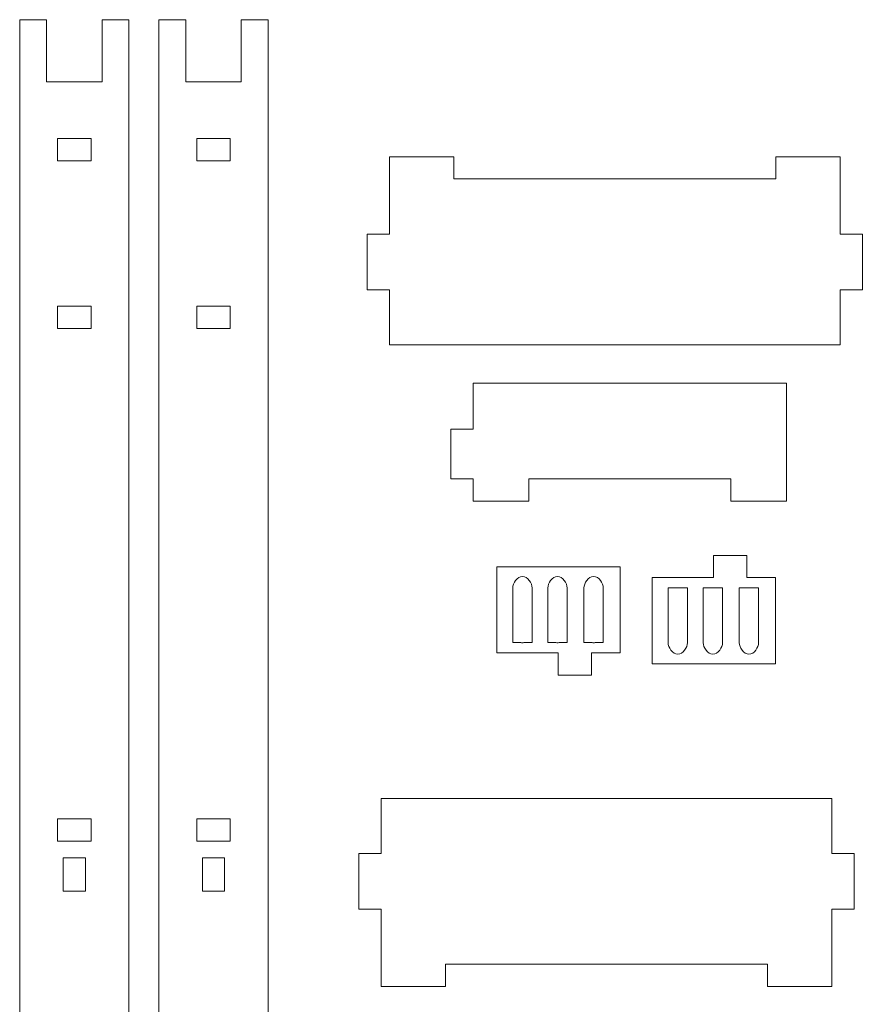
# Model space of a CAD drawing. Header units: millimetres. Extents: x -887 to 979, y -283 to 348.
# Tile 19 of 28: x 58 to 208, y -85 to 91. Entities that reach past the tile are written whole.
import ezdxf

# ---------------------------------------------------------------- set-up
doc = ezdxf.new("R2010")
doc.units = ezdxf.units.MM
doc.header["$MEASUREMENT"] = 0
doc.layers.add('layer 1', color=7, linetype='Continuous')

msp = doc.modelspace()

# ---------------------------------------------------------------- linework, layer by layer
at = {"layer": 'layer 1', "color": 250, "lineweight": 9}
for points, knots in [([(57.6072, -136.9224), (57.6072, -136.9224), (64.4072, -136.9224), (64.4072, -136.9224), (64.4072, -136.9224), (64.4072, -136.9224), (64.4072, -140.9224), (64.4072, -140.9224), (64.4072, -140.9224), (64.4072, -140.9224), (70.4072, -140.9224), (70.4072, -140.9224), (70.4072, -140.9224), (70.4072, -140.9224), (70.4072, -136.9224), (70.4072, -136.9224), (70.4072, -136.9224), (70.4072, -136.9224), (77.2073, -136.9224), (77.2073, -136.9224), (77.2073, -136.9224), (77.2073, -136.9224), (77.2073, 91.414), (77.2073, 91.414), (77.2073, 91.414), (77.2073, 91.414), (72.3992, 91.414), (72.3992, 91.414), (72.3992, 91.414), (72.3992, 91.414), (72.3992, 80.2737), (72.3992, 80.2737), (72.3992, 80.2737), (72.3992, 80.2737), (62.4153, 80.2737), (62.4153, 80.2737), (62.4153, 80.2737), (62.4153, 80.2737), (62.4153, 91.414), (62.4153, 91.414), (62.4153, 91.414), (62.4153, 91.414), (57.6072, 91.414), (57.6072, 91.414), (57.6072, 91.414), (57.6072, 91.414), (57.6072, -136.9224), (57.6072, -136.9224)], [0, 0, 0, 0, 0.07692308, 0.07692308, 0.07692308, 0.07692308, 0.15384615, 0.15384615, 0.15384615, 0.15384615, 0.23076923, 0.23076923, 0.23076923, 0.23076923, 0.30769231, 0.30769231, 0.30769231, 0.30769231, 0.38461538, 0.38461538, 0.38461538, 0.38461538, 0.46153846, 0.46153846, 0.46153846, 0.46153846, 0.53846154, 0.53846154, 0.53846154, 0.53846154, 0.61538462, 0.61538462, 0.61538462, 0.61538462, 0.69230769, 0.69230769, 0.69230769, 0.69230769, 0.76923077, 0.76923077, 0.76923077, 0.76923077, 0.84615385, 0.84615385, 0.84615385, 0.84615385, 1, 1, 1, 1]), ([(82.5839, -136.9224), (82.5839, -136.9224), (89.3839, -136.9224), (89.3839, -136.9224), (89.3839, -136.9224), (89.3839, -136.9224), (89.3839, -140.9224), (89.3839, -140.9224), (89.3839, -140.9224), (89.3839, -140.9224), (95.3839, -140.9224), (95.3839, -140.9224), (95.3839, -140.9224), (95.3839, -140.9224), (95.3839, -136.9224), (95.3839, -136.9224), (95.3839, -136.9224), (95.3839, -136.9224), (102.184, -136.9224), (102.184, -136.9224), (102.184, -136.9224), (102.184, -136.9224), (102.184, 91.414), (102.184, 91.414), (102.184, 91.414), (102.184, 91.414), (97.3759, 91.414), (97.3759, 91.414), (97.3759, 91.414), (97.3759, 91.414), (97.3759, 80.2737), (97.3759, 80.2737), (97.3759, 80.2737), (97.3759, 80.2737), (87.392, 80.2737), (87.392, 80.2737), (87.392, 80.2737), (87.392, 80.2737), (87.392, 91.414), (87.392, 91.414), (87.392, 91.414), (87.392, 91.414), (82.5839, 91.414), (82.5839, 91.414), (82.5839, 91.414), (82.5839, 91.414), (82.5839, -136.9224), (82.5839, -136.9224)], [0, 0, 0, 0, 0.07692308, 0.07692308, 0.07692308, 0.07692308, 0.15384615, 0.15384615, 0.15384615, 0.15384615, 0.23076923, 0.23076923, 0.23076923, 0.23076923, 0.30769231, 0.30769231, 0.30769231, 0.30769231, 0.38461538, 0.38461538, 0.38461538, 0.38461538, 0.46153846, 0.46153846, 0.46153846, 0.46153846, 0.53846154, 0.53846154, 0.53846154, 0.53846154, 0.61538462, 0.61538462, 0.61538462, 0.61538462, 0.69230769, 0.69230769, 0.69230769, 0.69230769, 0.76923077, 0.76923077, 0.76923077, 0.76923077, 0.84615385, 0.84615385, 0.84615385, 0.84615385, 1, 1, 1, 1]), ([(64.4072, 66.0917), (64.4072, 66.0917), (70.4072, 66.0917), (70.4072, 66.0917), (70.4072, 66.0917), (70.4072, 66.0917), (70.4072, 70.0917), (70.4072, 70.0917), (70.4072, 70.0917), (70.4072, 70.0917), (64.4072, 70.0917), (64.4072, 70.0917), (64.4072, 70.0917), (64.4072, 70.0917), (64.4072, 66.0917), (64.4072, 66.0917)], [0, 0, 0, 0, 0.2, 0.2, 0.2, 0.2, 0.4, 0.4, 0.4, 0.4, 0.6, 0.6, 0.6, 0.6, 1, 1, 1, 1]), ([(89.3839, 66.0917), (89.3839, 66.0917), (95.3839, 66.0917), (95.3839, 66.0917), (95.3839, 66.0917), (95.3839, 66.0917), (95.3839, 70.0917), (95.3839, 70.0917), (95.3839, 70.0917), (95.3839, 70.0917), (89.3839, 70.0917), (89.3839, 70.0917), (89.3839, 70.0917), (89.3839, 70.0917), (89.3839, 66.0917), (89.3839, 66.0917)], [0, 0, 0, 0, 0.2, 0.2, 0.2, 0.2, 0.4, 0.4, 0.4, 0.4, 0.6, 0.6, 0.6, 0.6, 1, 1, 1, 1]), ([(123.9619, 33.0413), (123.9619, 33.0413), (123.9619, 42.9341), (123.9619, 42.9341), (123.9619, 42.9341), (123.9619, 42.9341), (119.9619, 42.9341), (119.9619, 42.9341), (119.9619, 42.9341), (119.9619, 42.9341), (119.9619, 52.9341), (119.9619, 52.9341), (119.9619, 52.9341), (119.9619, 52.9341), (123.9619, 52.9341), (123.9619, 52.9341), (123.9619, 52.9341), (123.9619, 52.9341), (123.9619, 62.827), (123.9619, 62.827), (123.9619, 62.827), (123.9619, 62.827), (123.9619, 66.827), (123.9619, 66.827), (123.9619, 66.827), (123.9619, 66.827), (135.5175, 66.827), (135.5175, 66.827), (135.5175, 66.827), (135.5175, 66.827), (135.5175, 62.827), (135.5175, 62.827), (135.5175, 62.827), (135.5175, 62.827), (193.2956, 62.827), (193.2956, 62.827), (193.2956, 62.827), (193.2956, 62.827), (193.2956, 66.827), (193.2956, 66.827), (193.2956, 66.827), (193.2956, 66.827), (204.8512, 66.827), (204.8512, 66.827), (204.8512, 66.827), (204.8512, 66.827), (204.8512, 62.827), (204.8512, 62.827), (204.8512, 62.827), (204.8512, 62.827), (204.8512, 52.9341), (204.8512, 52.9341), (204.8512, 52.9341), (204.8512, 52.9341), (208.8512, 52.9341), (208.8512, 52.9341), (208.8512, 52.9341), (208.8512, 52.9341), (208.8512, 42.9341), (208.8512, 42.9341), (208.8512, 42.9341), (208.8512, 42.9341), (204.8512, 42.9341), (204.8512, 42.9341), (204.8512, 42.9341), (204.8512, 42.9341), (204.8512, 33.0413), (204.8512, 33.0413), (204.8512, 33.0413), (204.8512, 33.0413), (123.9619, 33.0413), (123.9619, 33.0413)], [0, 0, 0, 0, 0.05263158, 0.05263158, 0.05263158, 0.05263158, 0.10526316, 0.10526316, 0.10526316, 0.10526316, 0.15789474, 0.15789474, 0.15789474, 0.15789474, 0.21052632, 0.21052632, 0.21052632, 0.21052632, 0.26315789, 0.26315789, 0.26315789, 0.26315789, 0.31578947, 0.31578947, 0.31578947, 0.31578947, 0.36842105, 0.36842105, 0.36842105, 0.36842105, 0.42105263, 0.42105263, 0.42105263, 0.42105263, 0.47368421, 0.47368421, 0.47368421, 0.47368421, 0.52631579, 0.52631579, 0.52631579, 0.52631579, 0.57894737, 0.57894737, 0.57894737, 0.57894737, 0.63157895, 0.63157895, 0.63157895, 0.63157895, 0.68421053, 0.68421053, 0.68421053, 0.68421053, 0.73684211, 0.73684211, 0.73684211, 0.73684211, 0.78947368, 0.78947368, 0.78947368, 0.78947368, 0.84210526, 0.84210526, 0.84210526, 0.84210526, 0.89473684, 0.89473684, 0.89473684, 0.89473684, 1, 1, 1, 1]), ([(64.4072, 39.9786), (64.4072, 39.9786), (70.4072, 39.9786), (70.4072, 39.9786), (70.4072, 39.9786), (70.4072, 39.9786), (70.4072, 35.9789), (70.4072, 35.9789), (70.4072, 35.9789), (70.4072, 35.9789), (64.4072, 35.9789), (64.4072, 35.9789), (64.4072, 35.9789), (64.4072, 35.9789), (64.4072, 39.9786), (64.4072, 39.9786)], [0, 0, 0, 0, 0.2, 0.2, 0.2, 0.2, 0.4, 0.4, 0.4, 0.4, 0.6, 0.6, 0.6, 0.6, 1, 1, 1, 1]), ([(89.3839, 39.9786), (89.3839, 39.9786), (95.3839, 39.9786), (95.3839, 39.9786), (95.3839, 39.9786), (95.3839, 39.9786), (95.3839, 35.9789), (95.3839, 35.9789), (95.3839, 35.9789), (95.3839, 35.9789), (89.3839, 35.9789), (89.3839, 35.9789), (89.3839, 35.9789), (89.3839, 35.9789), (89.3839, 39.9786), (89.3839, 39.9786)], [0, 0, 0, 0, 0.2, 0.2, 0.2, 0.2, 0.4, 0.4, 0.4, 0.4, 0.6, 0.6, 0.6, 0.6, 1, 1, 1, 1]), ([(195.2182, 26.1868), (195.2182, 26.1868), (139.0045, 26.1868), (139.0045, 26.1868), (139.0045, 26.1868), (139.0045, 26.1868), (139.0045, 24.9956), (139.0045, 24.9956), (139.0045, 24.9956), (139.0045, 24.9956), (139.0045, 17.8885), (139.0045, 17.8885), (139.0045, 17.8885), (139.0045, 17.8885), (135.0045, 17.8885), (135.0045, 17.8885), (135.0045, 17.8885), (135.0045, 17.8885), (135.0045, 8.9956), (135.0045, 8.9956), (135.0045, 8.9956), (135.0045, 8.9956), (139.0045, 8.9956), (139.0045, 8.9956), (139.0045, 8.9956), (139.0045, 8.9956), (139.0045, 4.9956), (139.0045, 4.9956), (139.0045, 4.9956), (139.0045, 4.9956), (149.0045, 4.9956), (149.0045, 4.9956), (149.0045, 4.9956), (149.0045, 4.9956), (149.0045, 8.9956), (149.0045, 8.9956), (149.0045, 8.9956), (149.0045, 8.9956), (185.2182, 8.9956), (185.2182, 8.9956), (185.2182, 8.9956), (185.2182, 8.9956), (185.2182, 4.9956), (185.2182, 4.9956), (185.2182, 4.9956), (185.2182, 4.9956), (195.2182, 4.9956), (195.2182, 4.9956), (195.2182, 4.9956), (195.2182, 4.9956), (195.2182, 14.9956), (195.2182, 14.9956), (195.2182, 14.9956), (195.2182, 14.9956), (195.2182, 24.9956), (195.2182, 24.9956), (195.2182, 24.9956), (195.2182, 24.9956), (195.2182, 26.1868), (195.2182, 26.1868)], [0, 0, 0, 0, 0.0625, 0.0625, 0.0625, 0.0625, 0.125, 0.125, 0.125, 0.125, 0.1875, 0.1875, 0.1875, 0.1875, 0.25, 0.25, 0.25, 0.25, 0.3125, 0.3125, 0.3125, 0.3125, 0.375, 0.375, 0.375, 0.375, 0.4375, 0.4375, 0.4375, 0.4375, 0.5, 0.5, 0.5, 0.5, 0.5625, 0.5625, 0.5625, 0.5625, 0.625, 0.625, 0.625, 0.625, 0.6875, 0.6875, 0.6875, 0.6875, 0.75, 0.75, 0.75, 0.75, 0.8125, 0.8125, 0.8125, 0.8125, 0.875, 0.875, 0.875, 0.875, 1, 1, 1, 1]), ([(171.1018, -8.7304), (171.1018, -8.7304), (182.1018, -8.7304), (182.1018, -8.7304), (182.1018, -8.7304), (182.1018, -8.7304), (182.1018, -4.7304), (182.1018, -4.7304), (182.1018, -4.7304), (182.1018, -4.7304), (188.1018, -4.7304), (188.1018, -4.7304), (188.1018, -4.7304), (188.1018, -4.7304), (188.1018, -8.7304), (188.1018, -8.7304), (188.1018, -8.7304), (188.1018, -8.7304), (193.2268, -8.7304), (193.2268, -8.7304), (193.2268, -8.7304), (193.2268, -8.7304), (193.2268, -10.5797), (193.2268, -10.5797), (193.2268, -10.5797), (193.2268, -10.5797), (193.2268, -12.0059), (193.2268, -12.0059), (193.2268, -12.0059), (193.2268, -12.0059), (193.2268, -15.2849), (193.2268, -15.2849), (193.2268, -15.2849), (193.2268, -15.2849), (193.2268, -20.418), (193.2268, -20.418), (193.2268, -20.418), (193.2268, -20.418), (193.2268, -24.1934), (193.2268, -24.1934), (193.2268, -24.1934), (193.2268, -24.1934), (171.1018, -24.1934), (171.1018, -24.1934), (171.1018, -24.1934), (171.1018, -24.1934), (171.1018, -8.7304), (171.1018, -8.7304)], [0, 0, 0, 0, 0.07692308, 0.07692308, 0.07692308, 0.07692308, 0.15384615, 0.15384615, 0.15384615, 0.15384615, 0.23076923, 0.23076923, 0.23076923, 0.23076923, 0.30769231, 0.30769231, 0.30769231, 0.30769231, 0.38461538, 0.38461538, 0.38461538, 0.38461538, 0.46153846, 0.46153846, 0.46153846, 0.46153846, 0.53846154, 0.53846154, 0.53846154, 0.53846154, 0.61538462, 0.61538462, 0.61538462, 0.61538462, 0.69230769, 0.69230769, 0.69230769, 0.69230769, 0.76923077, 0.76923077, 0.76923077, 0.76923077, 0.84615385, 0.84615385, 0.84615385, 0.84615385, 1, 1, 1, 1]), ([(143.2194, -22.2407), (143.2194, -22.2407), (154.2194, -22.2407), (154.2194, -22.2407), (154.2194, -22.2407), (154.2194, -22.2407), (154.2194, -26.2407), (154.2194, -26.2407), (154.2194, -26.2407), (154.2194, -26.2407), (160.2194, -26.2407), (160.2194, -26.2407), (160.2194, -26.2407), (160.2194, -26.2407), (160.2194, -22.2407), (160.2194, -22.2407), (160.2194, -22.2407), (160.2194, -22.2407), (165.3444, -22.2407), (165.3444, -22.2407), (165.3444, -22.2407), (165.3444, -22.2407), (165.3444, -20.3914), (165.3444, -20.3914), (165.3444, -20.3914), (165.3444, -20.3914), (165.3444, -18.9652), (165.3444, -18.9652), (165.3444, -18.9652), (165.3444, -18.9652), (165.3444, -15.6862), (165.3444, -15.6862), (165.3444, -15.6862), (165.3444, -15.6862), (165.3444, -10.5531), (165.3444, -10.5531), (165.3444, -10.5531), (165.3444, -10.5531), (165.3444, -6.7777), (165.3444, -6.7777), (165.3444, -6.7777), (165.3444, -6.7777), (143.2194, -6.7777), (143.2194, -6.7777), (143.2194, -6.7777), (143.2194, -6.7777), (143.2194, -22.2407), (143.2194, -22.2407)], [0, 0, 0, 0, 0.07692308, 0.07692308, 0.07692308, 0.07692308, 0.15384615, 0.15384615, 0.15384615, 0.15384615, 0.23076923, 0.23076923, 0.23076923, 0.23076923, 0.30769231, 0.30769231, 0.30769231, 0.30769231, 0.38461538, 0.38461538, 0.38461538, 0.38461538, 0.46153846, 0.46153846, 0.46153846, 0.46153846, 0.53846154, 0.53846154, 0.53846154, 0.53846154, 0.61538462, 0.61538462, 0.61538462, 0.61538462, 0.69230769, 0.69230769, 0.69230769, 0.69230769, 0.76923077, 0.76923077, 0.76923077, 0.76923077, 0.84615385, 0.84615385, 0.84615385, 0.84615385, 1, 1, 1, 1]), ([(147.8279, -8.504), (148.7833, -8.504), (149.5649, -9.7585), (149.5649, -10.5531), (149.5649, -10.5531), (149.5649, -10.5531), (149.5649, -15.6862), (149.5649, -15.6862), (149.5649, -15.6862), (149.5649, -15.6862), (149.5649, -18.9652), (149.5649, -18.9652), (149.5649, -18.9652), (149.5649, -18.9652), (149.5649, -20.3914), (149.5649, -20.3914), (149.5649, -20.3914), (149.5649, -20.3914), (148.1059, -20.3914), (148.1059, -20.3914), (148.1059, -20.3914), (148.0152, -20.4037), (147.9224, -20.4102), (147.8279, -20.4102), (147.8279, -20.4102), (147.8279, -20.4102), (147.8277, -20.4102), (147.8277, -20.4102), (147.8277, -20.4102), (147.7333, -20.4102), (147.6405, -20.4037), (147.55, -20.3914), (147.55, -20.3914), (147.55, -20.3914), (146.0908, -20.3914), (146.0908, -20.3914), (146.0908, -20.3914), (146.0908, -20.3914), (146.0908, -18.9652), (146.0908, -18.9652), (146.0908, -18.9652), (146.0908, -18.9652), (146.0908, -15.6862), (146.0908, -15.6862), (146.0908, -15.6862), (146.0908, -15.6862), (146.0908, -10.5531), (146.0908, -10.5531), (146.0908, -10.5531), (146.0908, -9.7581), (146.8723, -8.504), (147.8279, -8.504)], [0, 0, 0, 0, 0.07142857, 0.07142857, 0.07142857, 0.07142857, 0.14285714, 0.14285714, 0.14285714, 0.14285714, 0.21428571, 0.21428571, 0.21428571, 0.21428571, 0.28571429, 0.28571429, 0.28571429, 0.28571429, 0.35714286, 0.35714286, 0.35714286, 0.35714286, 0.42857143, 0.42857143, 0.42857143, 0.42857143, 0.5, 0.5, 0.5, 0.5, 0.57142857, 0.57142857, 0.57142857, 0.57142857, 0.64285714, 0.64285714, 0.64285714, 0.64285714, 0.71428571, 0.71428571, 0.71428571, 0.71428571, 0.78571429, 0.78571429, 0.78571429, 0.78571429, 0.85714286, 0.85714286, 0.85714286, 0.85714286, 1, 1, 1, 1]), ([(154.1186, -8.504), (155.074, -8.504), (155.8556, -9.7585), (155.8556, -10.5531), (155.8556, -10.5531), (155.8556, -10.5531), (155.8556, -15.6862), (155.8556, -15.6862), (155.8556, -15.6862), (155.8556, -15.6862), (155.8556, -18.9652), (155.8556, -18.9652), (155.8556, -18.9652), (155.8556, -18.9652), (155.8556, -20.3914), (155.8556, -20.3914), (155.8556, -20.3914), (155.8556, -20.3914), (154.3965, -20.3914), (154.3965, -20.3914), (154.3965, -20.3914), (154.306, -20.4037), (154.213, -20.4102), (154.1186, -20.4102), (154.1186, -20.4102), (154.1186, -20.4102), (154.1184, -20.4102), (154.1184, -20.4102), (154.1184, -20.4102), (154.0238, -20.4102), (153.931, -20.4037), (153.8406, -20.3914), (153.8406, -20.3914), (153.8406, -20.3914), (152.3815, -20.3914), (152.3815, -20.3914), (152.3815, -20.3914), (152.3815, -20.3914), (152.3815, -18.9652), (152.3815, -18.9652), (152.3815, -18.9652), (152.3815, -18.9652), (152.3815, -15.6862), (152.3815, -15.6862), (152.3815, -15.6862), (152.3815, -15.6862), (152.3815, -10.5531), (152.3815, -10.5531), (152.3815, -10.5531), (152.3815, -9.7581), (153.163, -8.504), (154.1186, -8.504)], [0, 0, 0, 0, 0.07142857, 0.07142857, 0.07142857, 0.07142857, 0.14285714, 0.14285714, 0.14285714, 0.14285714, 0.21428571, 0.21428571, 0.21428571, 0.21428571, 0.28571429, 0.28571429, 0.28571429, 0.28571429, 0.35714286, 0.35714286, 0.35714286, 0.35714286, 0.42857143, 0.42857143, 0.42857143, 0.42857143, 0.5, 0.5, 0.5, 0.5, 0.57142857, 0.57142857, 0.57142857, 0.57142857, 0.64285714, 0.64285714, 0.64285714, 0.64285714, 0.71428571, 0.71428571, 0.71428571, 0.71428571, 0.78571429, 0.78571429, 0.78571429, 0.78571429, 0.85714286, 0.85714286, 0.85714286, 0.85714286, 1, 1, 1, 1]), ([(160.6001, -8.504), (161.5555, -8.504), (162.337, -9.7585), (162.337, -10.5531), (162.337, -10.5531), (162.337, -10.5531), (162.337, -15.6862), (162.337, -15.6862), (162.337, -15.6862), (162.337, -15.6862), (162.337, -18.9652), (162.337, -18.9652), (162.337, -18.9652), (162.337, -18.9652), (162.337, -20.3914), (162.337, -20.3914), (162.337, -20.3914), (162.337, -20.3914), (160.878, -20.3914), (160.878, -20.3914), (160.878, -20.3914), (160.7873, -20.4037), (160.6945, -20.4102), (160.6001, -20.4102), (160.6001, -20.4102), (160.6001, -20.4102), (160.5999, -20.4102), (160.5999, -20.4102), (160.5999, -20.4102), (160.5055, -20.4102), (160.4126, -20.4037), (160.322, -20.3914), (160.322, -20.3914), (160.322, -20.3914), (158.8629, -20.3914), (158.8629, -20.3914), (158.8629, -20.3914), (158.8629, -20.3914), (158.8629, -18.9652), (158.8629, -18.9652), (158.8629, -18.9652), (158.8629, -18.9652), (158.8629, -15.6862), (158.8629, -15.6862), (158.8629, -15.6862), (158.8629, -15.6862), (158.8629, -10.5531), (158.8629, -10.5531), (158.8629, -10.5531), (158.8629, -9.7581), (159.6445, -8.504), (160.6001, -8.504)], [0, 0, 0, 0, 0.07142857, 0.07142857, 0.07142857, 0.07142857, 0.14285714, 0.14285714, 0.14285714, 0.14285714, 0.21428571, 0.21428571, 0.21428571, 0.21428571, 0.28571429, 0.28571429, 0.28571429, 0.28571429, 0.35714286, 0.35714286, 0.35714286, 0.35714286, 0.42857143, 0.42857143, 0.42857143, 0.42857143, 0.5, 0.5, 0.5, 0.5, 0.57142857, 0.57142857, 0.57142857, 0.57142857, 0.64285714, 0.64285714, 0.64285714, 0.64285714, 0.71428571, 0.71428571, 0.71428571, 0.71428571, 0.78571429, 0.78571429, 0.78571429, 0.78571429, 0.85714286, 0.85714286, 0.85714286, 0.85714286, 1, 1, 1, 1]), ([(175.7103, -22.4671), (176.6657, -22.4671), (177.4473, -21.2126), (177.4473, -20.418), (177.4473, -20.418), (177.4473, -20.418), (177.4473, -15.2849), (177.4473, -15.2849), (177.4473, -15.2849), (177.4473, -15.2849), (177.4473, -12.0059), (177.4473, -12.0059), (177.4473, -12.0059), (177.4473, -12.0059), (177.4473, -10.5797), (177.4473, -10.5797), (177.4473, -10.5797), (177.4473, -10.5797), (175.9883, -10.5797), (175.9883, -10.5797), (175.9883, -10.5797), (175.8976, -10.5674), (175.8048, -10.5609), (175.7103, -10.5609), (175.7103, -10.5609), (175.7103, -10.5609), (175.7101, -10.5609), (175.7101, -10.5609), (175.7101, -10.5609), (175.6157, -10.5609), (175.5229, -10.5674), (175.4324, -10.5797), (175.4324, -10.5797), (175.4324, -10.5797), (173.9732, -10.5797), (173.9732, -10.5797), (173.9732, -10.5797), (173.9732, -10.5797), (173.9732, -12.0059), (173.9732, -12.0059), (173.9732, -12.0059), (173.9732, -12.0059), (173.9732, -15.2849), (173.9732, -15.2849), (173.9732, -15.2849), (173.9732, -15.2849), (173.9732, -20.418), (173.9732, -20.418), (173.9732, -20.418), (173.9732, -21.213), (174.7547, -22.4671), (175.7103, -22.4671)], [0, 0, 0, 0, 0.07142857, 0.07142857, 0.07142857, 0.07142857, 0.14285714, 0.14285714, 0.14285714, 0.14285714, 0.21428571, 0.21428571, 0.21428571, 0.21428571, 0.28571429, 0.28571429, 0.28571429, 0.28571429, 0.35714286, 0.35714286, 0.35714286, 0.35714286, 0.42857143, 0.42857143, 0.42857143, 0.42857143, 0.5, 0.5, 0.5, 0.5, 0.57142857, 0.57142857, 0.57142857, 0.57142857, 0.64285714, 0.64285714, 0.64285714, 0.64285714, 0.71428571, 0.71428571, 0.71428571, 0.71428571, 0.78571429, 0.78571429, 0.78571429, 0.78571429, 0.85714286, 0.85714286, 0.85714286, 0.85714286, 1, 1, 1, 1]), ([(182.001, -22.4671), (182.9564, -22.4671), (183.738, -21.2126), (183.738, -20.418), (183.738, -20.418), (183.738, -20.418), (183.738, -15.2849), (183.738, -15.2849), (183.738, -15.2849), (183.738, -15.2849), (183.738, -12.0059), (183.738, -12.0059), (183.738, -12.0059), (183.738, -12.0059), (183.738, -10.5797), (183.738, -10.5797), (183.738, -10.5797), (183.738, -10.5797), (182.2789, -10.5797), (182.2789, -10.5797), (182.2789, -10.5797), (182.1884, -10.5674), (182.0954, -10.5609), (182.001, -10.5609), (182.001, -10.5609), (182.001, -10.5609), (182.0008, -10.5609), (182.0008, -10.5609), (182.0008, -10.5609), (181.9062, -10.5609), (181.8134, -10.5674), (181.723, -10.5797), (181.723, -10.5797), (181.723, -10.5797), (180.2639, -10.5797), (180.2639, -10.5797), (180.2639, -10.5797), (180.2639, -10.5797), (180.2639, -12.0059), (180.2639, -12.0059), (180.2639, -12.0059), (180.2639, -12.0059), (180.2639, -15.2849), (180.2639, -15.2849), (180.2639, -15.2849), (180.2639, -15.2849), (180.2639, -20.418), (180.2639, -20.418), (180.2639, -20.418), (180.2639, -21.213), (181.0454, -22.4671), (182.001, -22.4671)], [0, 0, 0, 0, 0.07142857, 0.07142857, 0.07142857, 0.07142857, 0.14285714, 0.14285714, 0.14285714, 0.14285714, 0.21428571, 0.21428571, 0.21428571, 0.21428571, 0.28571429, 0.28571429, 0.28571429, 0.28571429, 0.35714286, 0.35714286, 0.35714286, 0.35714286, 0.42857143, 0.42857143, 0.42857143, 0.42857143, 0.5, 0.5, 0.5, 0.5, 0.57142857, 0.57142857, 0.57142857, 0.57142857, 0.64285714, 0.64285714, 0.64285714, 0.64285714, 0.71428571, 0.71428571, 0.71428571, 0.71428571, 0.78571429, 0.78571429, 0.78571429, 0.78571429, 0.85714286, 0.85714286, 0.85714286, 0.85714286, 1, 1, 1, 1]), ([(188.4825, -22.4671), (189.4379, -22.4671), (190.2194, -21.2126), (190.2194, -20.418), (190.2194, -20.418), (190.2194, -20.418), (190.2194, -15.2849), (190.2194, -15.2849), (190.2194, -15.2849), (190.2194, -15.2849), (190.2194, -12.0059), (190.2194, -12.0059), (190.2194, -12.0059), (190.2194, -12.0059), (190.2194, -10.5797), (190.2194, -10.5797), (190.2194, -10.5797), (190.2194, -10.5797), (188.7604, -10.5797), (188.7604, -10.5797), (188.7604, -10.5797), (188.6697, -10.5674), (188.5769, -10.5609), (188.4825, -10.5609), (188.4825, -10.5609), (188.4825, -10.5609), (188.4823, -10.5609), (188.4823, -10.5609), (188.4823, -10.5609), (188.3879, -10.5609), (188.295, -10.5674), (188.2044, -10.5797), (188.2044, -10.5797), (188.2044, -10.5797), (186.7453, -10.5797), (186.7453, -10.5797), (186.7453, -10.5797), (186.7453, -10.5797), (186.7453, -12.0059), (186.7453, -12.0059), (186.7453, -12.0059), (186.7453, -12.0059), (186.7453, -15.2849), (186.7453, -15.2849), (186.7453, -15.2849), (186.7453, -15.2849), (186.7453, -20.418), (186.7453, -20.418), (186.7453, -20.418), (186.7453, -21.213), (187.5269, -22.4671), (188.4825, -22.4671)], [0, 0, 0, 0, 0.07142857, 0.07142857, 0.07142857, 0.07142857, 0.14285714, 0.14285714, 0.14285714, 0.14285714, 0.21428571, 0.21428571, 0.21428571, 0.21428571, 0.28571429, 0.28571429, 0.28571429, 0.28571429, 0.35714286, 0.35714286, 0.35714286, 0.35714286, 0.42857143, 0.42857143, 0.42857143, 0.42857143, 0.5, 0.5, 0.5, 0.5, 0.57142857, 0.57142857, 0.57142857, 0.57142857, 0.64285714, 0.64285714, 0.64285714, 0.64285714, 0.71428571, 0.71428571, 0.71428571, 0.71428571, 0.78571429, 0.78571429, 0.78571429, 0.78571429, 0.85714286, 0.85714286, 0.85714286, 0.85714286, 1, 1, 1, 1]), ([(122.4797, -48.3529), (122.4797, -48.3529), (122.4797, -58.2457), (122.4797, -58.2457), (122.4797, -58.2457), (122.4797, -58.2457), (118.4797, -58.2457), (118.4797, -58.2457), (118.4797, -58.2457), (118.4797, -58.2457), (118.4797, -68.2457), (118.4797, -68.2457), (118.4797, -68.2457), (118.4797, -68.2457), (122.4797, -68.2457), (122.4797, -68.2457), (122.4797, -68.2457), (122.4797, -68.2457), (122.4797, -78.1386), (122.4797, -78.1386), (122.4797, -78.1386), (122.4797, -78.1386), (122.4797, -82.1386), (122.4797, -82.1386), (122.4797, -82.1386), (122.4797, -82.1386), (134.0353, -82.1386), (134.0353, -82.1386), (134.0353, -82.1386), (134.0353, -82.1386), (134.0353, -78.1386), (134.0353, -78.1386), (134.0353, -78.1386), (134.0353, -78.1386), (191.8134, -78.1386), (191.8134, -78.1386), (191.8134, -78.1386), (191.8134, -78.1386), (191.8134, -82.1386), (191.8134, -82.1386), (191.8134, -82.1386), (191.8134, -82.1386), (203.369, -82.1386), (203.369, -82.1386), (203.369, -82.1386), (203.369, -82.1386), (203.369, -78.1386), (203.369, -78.1386), (203.369, -78.1386), (203.369, -78.1386), (203.369, -68.2457), (203.369, -68.2457), (203.369, -68.2457), (203.369, -68.2457), (207.369, -68.2457), (207.369, -68.2457), (207.369, -68.2457), (207.369, -68.2457), (207.369, -58.2457), (207.369, -58.2457), (207.369, -58.2457), (207.369, -58.2457), (203.369, -58.2457), (203.369, -58.2457), (203.369, -58.2457), (203.369, -58.2457), (203.369, -48.3529), (203.369, -48.3529), (203.369, -48.3529), (203.369, -48.3529), (122.4797, -48.3529), (122.4797, -48.3529)], [0, 0, 0, 0, 0.05263158, 0.05263158, 0.05263158, 0.05263158, 0.10526316, 0.10526316, 0.10526316, 0.10526316, 0.15789474, 0.15789474, 0.15789474, 0.15789474, 0.21052632, 0.21052632, 0.21052632, 0.21052632, 0.26315789, 0.26315789, 0.26315789, 0.26315789, 0.31578947, 0.31578947, 0.31578947, 0.31578947, 0.36842105, 0.36842105, 0.36842105, 0.36842105, 0.42105263, 0.42105263, 0.42105263, 0.42105263, 0.47368421, 0.47368421, 0.47368421, 0.47368421, 0.52631579, 0.52631579, 0.52631579, 0.52631579, 0.57894737, 0.57894737, 0.57894737, 0.57894737, 0.63157895, 0.63157895, 0.63157895, 0.63157895, 0.68421053, 0.68421053, 0.68421053, 0.68421053, 0.73684211, 0.73684211, 0.73684211, 0.73684211, 0.78947368, 0.78947368, 0.78947368, 0.78947368, 0.84210526, 0.84210526, 0.84210526, 0.84210526, 0.89473684, 0.89473684, 0.89473684, 0.89473684, 1, 1, 1, 1]), ([(64.4072, -52.0331), (64.4072, -52.0331), (70.4072, -52.0331), (70.4072, -52.0331), (70.4072, -52.0331), (70.4072, -52.0331), (70.4072, -56.0331), (70.4072, -56.0331), (70.4072, -56.0331), (70.4072, -56.0331), (64.4072, -56.0331), (64.4072, -56.0331), (64.4072, -56.0331), (64.4072, -56.0331), (64.4072, -52.0331), (64.4072, -52.0331)], [0, 0, 0, 0, 0.2, 0.2, 0.2, 0.2, 0.4, 0.4, 0.4, 0.4, 0.6, 0.6, 0.6, 0.6, 1, 1, 1, 1]), ([(89.3839, -52.0331), (89.3839, -52.0331), (95.3839, -52.0331), (95.3839, -52.0331), (95.3839, -52.0331), (95.3839, -52.0331), (95.3839, -56.0331), (95.3839, -56.0331), (95.3839, -56.0331), (95.3839, -56.0331), (89.3839, -56.0331), (89.3839, -56.0331), (89.3839, -56.0331), (89.3839, -56.0331), (89.3839, -52.0331), (89.3839, -52.0331)], [0, 0, 0, 0, 0.2, 0.2, 0.2, 0.2, 0.4, 0.4, 0.4, 0.4, 0.6, 0.6, 0.6, 0.6, 1, 1, 1, 1]), ([(65.4072, -59.0331), (65.4072, -59.0331), (65.4072, -65.0331), (65.4072, -65.0331), (65.4072, -65.0331), (65.4072, -65.0331), (69.4072, -65.0331), (69.4072, -65.0331), (69.4072, -65.0331), (69.4072, -65.0331), (69.4072, -59.0331), (69.4072, -59.0331), (69.4072, -59.0331), (69.4072, -59.0331), (65.4072, -59.0331), (65.4072, -59.0331)], [0, 0, 0, 0, 0.2, 0.2, 0.2, 0.2, 0.4, 0.4, 0.4, 0.4, 0.6, 0.6, 0.6, 0.6, 1, 1, 1, 1]), ([(90.3839, -59.0331), (90.3839, -59.0331), (90.3839, -65.0331), (90.3839, -65.0331), (90.3839, -65.0331), (90.3839, -65.0331), (94.3839, -65.0331), (94.3839, -65.0331), (94.3839, -65.0331), (94.3839, -65.0331), (94.3839, -59.0331), (94.3839, -59.0331), (94.3839, -59.0331), (94.3839, -59.0331), (90.3839, -59.0331), (90.3839, -59.0331)], [0, 0, 0, 0, 0.2, 0.2, 0.2, 0.2, 0.4, 0.4, 0.4, 0.4, 0.6, 0.6, 0.6, 0.6, 1, 1, 1, 1])]:
    msp.add_open_spline(points, degree=3, knots=knots, dxfattribs=at)

doc.saveas('drawing.dxf')
